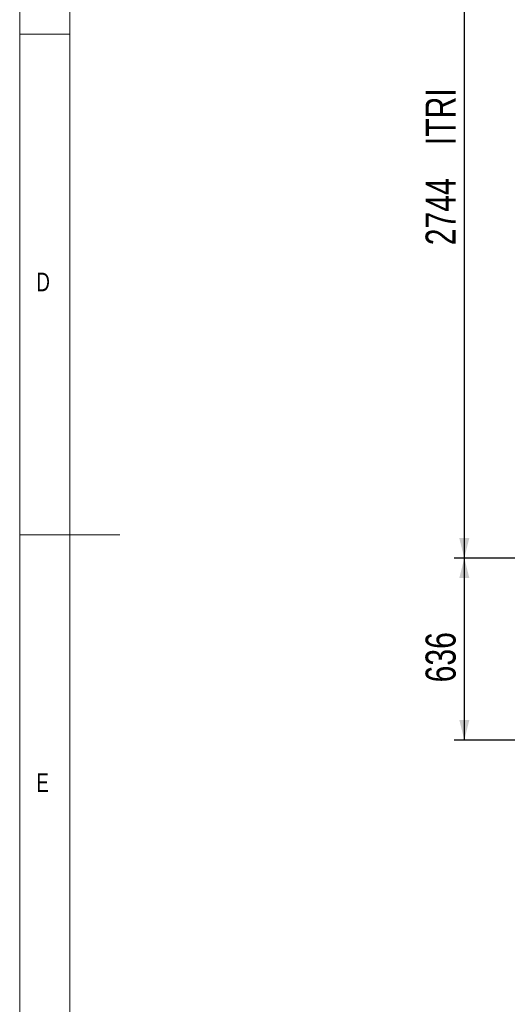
# Model space of a CAD drawing. Header units: millimetres. Extents: x 5 to 589, y 5 to 415.
# Tile 22 of 104: x 5 to 54, y 163 to 261. Entities that reach past the tile are written whole.
import ezdxf

# ---------------------------------------------------------------- set-up
doc = ezdxf.new("R2010")
doc.units = ezdxf.units.MM
doc.layers.add('COTES', color=1, linetype='Continuous')
doc.layers.add('NOTES', color=6, linetype='Continuous')
doc.styles.add('SLDTEXTSTYLE0', font='TXT', dxfattribs={"width": 0.75})
doc.dimstyles.new('SLDDIMSTYLE0', dxfattribs={"dimtxt": 3, "dimasz": 2, "dimexe": 0, "dimexo": 0.0625, "dimgap": 0.75, "dimtad": 1, "dimlfac": 35, "dimrnd": 1e-09, "dimzin": 12, "dimdsep": 46, "dimtxsty": 'SLDTEXTSTYLE0', "dimsah": 1, "dimcen": 0.09, "dimadec": 0, "dimazin": 3, "dimtfac": 1, "dimtofl": 0, "dimtmove": 0, "dimatfit": 3, "dimfxl": 1, "dimfrac": 2, "dimtolj": 1, "dimtzin": 12, "dimarcsym": 0})
doc.dimstyles.new('SLDDIMSTYLE1', dxfattribs={"dimtxt": 3, "dimasz": 2, "dimexe": 0, "dimexo": 0.0625, "dimgap": 0.75, "dimtad": 1, "dimdec": 0, "dimlfac": 35, "dimrnd": 1e-09, "dimzin": 12, "dimdsep": 46, "dimtxsty": 'SLDTEXTSTYLE0', "dimsah": 1, "dimcen": 0.09, "dimadec": 0, "dimazin": 3, "dimtfac": 1, "dimtdec": 0, "dimtofl": 0, "dimtmove": 0, "dimatfit": 3, "dimfxl": 1, "dimfrac": 2, "dimtolj": 1, "dimtzin": 12, "dimarcsym": 0})

# ---------------------------------------------------------------- blocks, each defined once
blk = doc.blocks.new('_D')
at = {"layer": 'COTES', "color": 1, "transparency": 16777216}
for p, q in [((74.12, 286.065), (48.356, 286.065)), ((49.356, 286.065), (49.356, 207.665)), ((74.12, 207.665), (48.356, 207.665))]:
    blk.add_line(p, q, dxfattribs=at)
for points in [[(49.356, 286.065), (48.856, 284.065), (49.856, 284.065)], [(49.356, 207.665), (49.856, 209.665), (48.856, 209.665)]]:
    blk.add_solid(points, dxfattribs=at)
at = {"layer": 'COTES', "color": 1, "transparency": 16777216, "char_height": 3, "attachment_point": 1, "rotation": 90, "style": 'SLDTEXTSTYLE0'}
for s, insert in [('ITRI', (45.489, 248.899)), ('2744', (45.489, 238.907))]:
    blk.add_mtext(s, dxfattribs=dict(at, insert=insert))
blk = doc.blocks.new('_D_2')
at = {"layer": 'COTES', "color": 1, "transparency": 16777216}
for p, q in [((74.12, 207.665), (48.356, 207.665)), ((49.356, 207.665), (49.356, 189.495)), ((89.004, 189.495), (48.356, 189.495))]:
    blk.add_line(p, q, dxfattribs=at)
for points in [[(49.356, 207.665), (48.856, 205.665), (49.856, 205.665)], [(49.356, 189.495), (49.856, 191.495), (48.856, 191.495)]]:
    blk.add_solid(points, dxfattribs=at)
at = {"layer": 'COTES', "color": 1, "transparency": 16777216, "insert": (45.489, 195.255), "char_height": 3, "attachment_point": 1, "rotation": 90, "style": 'SLDTEXTSTYLE0'}
blk.add_mtext('636', dxfattribs=at)

msp = doc.modelspace()

# ---------------------------------------------------------------- linework, layer by layer
at = {"color": 7, "linetype": 'Continuous', "lineweight": 18}
for p, q in [((5, 415), (5, 5)), ((10, 410), (10, 10)), ((10, 260), (5, 260)), ((5, 210), (15, 210))]:
    msp.add_line(p, q, dxfattribs=at)

# ---------------------------------------------------------------- texts
at = {"layer": 'NOTES', "color": 211, "char_height": 1.85208, "attachment_point": 1, "style": 'SLDTEXTSTYLE0'}
for s, insert in [('D', (6.66667, 236.16802)), ('E', (6.66667, 186.16802))]:
    msp.add_mtext(s, dxfattribs=dict(at, insert=insert))

# ---------------------------------------------------------------- dimensions: what is measured, and where the dimension line sits
at = {"layer": 'COTES', "color": 1}
dim = msp.add_linear_dim(base=(49.35606, 207.66534), p1=(75.12017, 286.06534), p2=(75.12017, 207.66534), angle=90, text='<> ITRI', dimstyle='SLDDIMSTYLE0', dxfattribs=at)
dim.commit()
dim.dimension.update_dxf_attribs({"geometry": '_D', "text_midpoint": (49.35606, 246.86534), "dimtype": 160})
dim = msp.add_linear_dim(base=(49.35606, 189.49498), p1=(75.12017, 207.66534), p2=(90.00362, 189.49498), angle=90, dimstyle='SLDDIMSTYLE1', dxfattribs=at)
dim.commit()
dim.dimension.update_dxf_attribs({"geometry": '_D_2', "text_midpoint": (49.35606, 198.58016), "dimtype": 160})

doc.saveas('drawing.dxf')
